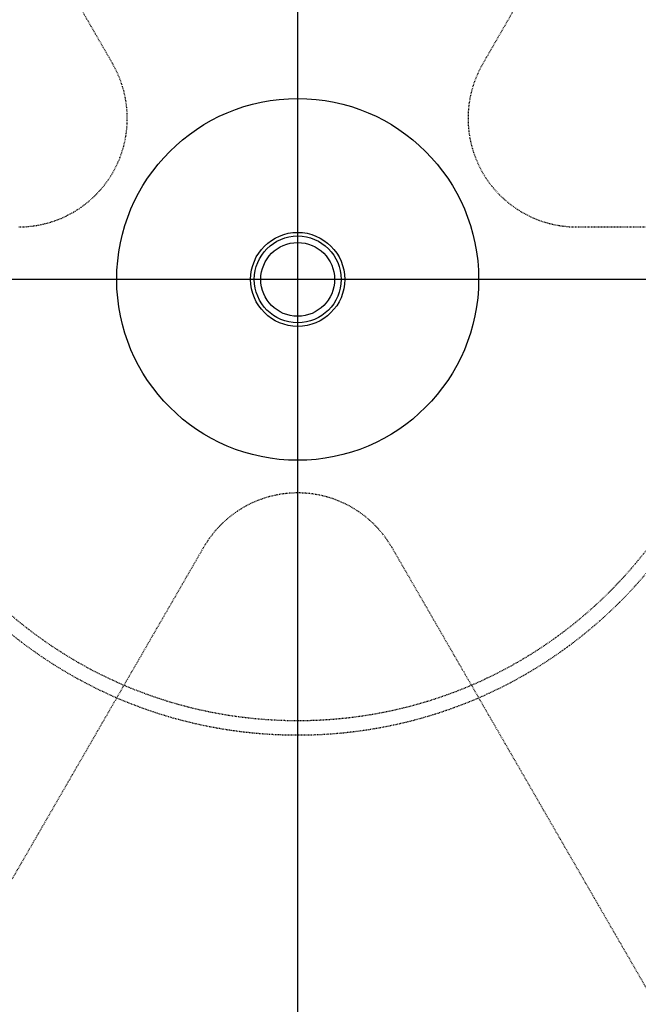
# Model space of a CAD drawing. Header units: millimetres. Extents: x -24622 to 2009, y -1603 to 2074.
# Tile 213 of 256: x 585 to 670, y 1605 to 1741. Entities that reach past the tile are written whole.
import ezdxf
from ezdxf.lldxf.tags import DXFTag

# ---------------------------------------------------------------- set-up
doc = ezdxf.new("R2010")
doc.units = ezdxf.units.MM
doc.linetypes.add('HIDDEN', pattern=[0.2, 0.1, -0.1])
doc.layers.add('02___PRT_ALL_AXES', color=7, linetype='Continuous')
doc.layers.add('DEFAULT_2', color=8, linetype='HIDDEN')
tags = doc.linetypes.add('CENTER', pattern=[2, 1.25, -0.25, 0.25, -0.25]).pattern_tags.tags
tags[10:11] = [DXFTag(74, 4), DXFTag(75, 0), DXFTag(340, '0'), DXFTag(46, 1.0), DXFTag(50, 0.0), DXFTag(44, 0.0), DXFTag(45, 0.0)]
tags[8:9] = [DXFTag(74, 4), DXFTag(75, 0), DXFTag(340, '0'), DXFTag(46, 1.0), DXFTag(50, 0.0), DXFTag(44, 0.0), DXFTag(45, 0.0)]
tags[6:7] = [DXFTag(74, 4), DXFTag(75, 0), DXFTag(340, '0'), DXFTag(46, 1.0), DXFTag(50, 0.0), DXFTag(44, 0.0), DXFTag(45, 0.0)]
tags[4:5] = [DXFTag(74, 4), DXFTag(75, 0), DXFTag(340, '0'), DXFTag(46, 1.0), DXFTag(50, 0.0), DXFTag(44, 0.0), DXFTag(45, 0.0)]
doc.dimstyles.new('副本 12', dxfattribs={"dimtxt": 12, "dimasz": 6, "dimexe": 1, "dimexo": 1.2, "dimgap": 2, "dimtad": 0, "dimtxsty": 'Standard', "dimblk": 'OPEN30', "dimcen": 0, "dimclrd": 5, "dimclre": 3, "dimclrt": 256, "dimadec": 0, "dimazin": 2, "dimtm": 1e-09, "dimtfac": 0.6, "dimtofl": 0, "dimtmove": 0, "dimatfit": 3, "dimldrblk": 'OPEN30', "dimfxl": 0, "dimtolj": 1, "dimarcsym": 0})

# ---------------------------------------------------------------- blocks, each defined once
blk = doc.blocks.new('_Open30')
at = {"color": 0, "linetype": 'ByBlock', "lineweight": -2}
for p, q in [((-1, 0.268), (0, 0)), ((0, 0), (-1, -0.268)), ((0, 0), (-1, 0))]:
    blk.add_line(p, q, dxfattribs=at)
blk = doc.blocks.new('*D157')
at = {"color": 5, "linetype": 'ByBlock', "lineweight": -2}
blk.add_line((796.47, 1521.23), (785.21, 1533.14), dxfattribs=at)
at = {"layer": 'Defpoints', "color": 0, "linetype": 'ByBlock'}
for p in [(465.19, 1871.88), (781.09, 1537.51)]:
    blk.add_point(p, dxfattribs=at)
at = {"color": 5, "linetype": 'ByBlock', "lineweight": -2, "xscale": 6, "yscale": 6, "zscale": 6, "rotation": 133.3724293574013}
blk.add_blockref('_Open30', (781.09, 1537.51), dxfattribs=at)
at = {"linetype": 'ByBlock', "insert": (812.26, 1504.51), "char_height": 12, "attachment_point": 5, "rotation": 313.3724}
blk.add_mtext('\\A1;∅460', dxfattribs=at)

msp = doc.modelspace()

# ---------------------------------------------------------------- linework, layer by layer
at = {"color": 1, "linetype": 'CENTER', "ltscale": 233.68}
for p, q in [((623.144, 1451.694), (623.144, 1957.694)), ((876.144, 1704.694), (370.144, 1704.694))]:
    msp.add_line(p, q, dxfattribs=at)
at = {"color": 7, "linetype": 'Continuous'}
for radius in [6, 5.1]:
    msp.add_circle((623.144, 1704.694), radius, dxfattribs=at)
for centre, radius, start, end in [((639.144, 1704.694), 214, 0, 180), ((623.144, 1704.694), 170, 213.38144, 259.82887)]:
    msp.add_arc(centre, radius, start, end, dxfattribs=at)
at = {"layer": '02___PRT_ALL_AXES', "color": 7, "linetype": 'Continuous'}
for radius in [153, 150, 25, 6.5]:
    msp.add_circle((623.144, 1704.694), radius, dxfattribs=at)
at = {"layer": 'DEFAULT_2', "color": 8, "linetype": 'HIDDEN'}
for p, q in [((556.283, 1806.001), (597.596, 1734.444)), ((690.005, 1806.001), (648.692, 1734.444)), ((661.682, 1711.944), (744.309, 1711.944)), ((610.153, 1667.694), (568.84, 1596.137)), ((636.134, 1667.694), (677.448, 1596.137))]:
    msp.add_line(p, q, dxfattribs=at)
for radius in [63, 61]:
    msp.add_circle((623.144, 1704.694), radius, dxfattribs=at)
for centre, radius, start, end in [((623.144, 1704.694), 170, 275.40872, 180), ((623.144, 1704.694), 168, 0, 180), ((623.144, 1704.694), 153, 270, 180), ((623.144, 1704.694), 148, 9.22312, 110.77688), ((623.144, 1704.694), 147.5, 94.86141, 205.13859), ((623.144, 1704.694), 146.7, 91.17177, 268.43755), ((623.144, 1704.694), 146.7, 271.56245, 88.82823), ((623.144, 1704.694), 147.5, 334.86141, 85.13859), ((623.144, 1704.694), 145.5, 91.18131, 268.87661), ((623.144, 1704.694), 145, 8.77204, 111.22796), ((623.144, 1704.694), 145.5, 271.12339, 88.81869), ((623.144, 1704.694), 143, 8.4611, 111.5389), ((584.606, 1726.944), 15, 270, 30), ((661.682, 1726.944), 15, 150, 270), ((623.144, 1704.694), 168, 274.85842, 0), ((623.144, 1704.694), 143, 248.4611, 351.5389), ((623.144, 1704.694), 145, 248.77269, 351.22674), ((623.144, 1704.694), 148, 249.22312, 350.77688), ((623.144, 1660.194), 15, 30, 150), ((623.144, 1704.694), 147.5, 214.86141, 325.13859)]:
    msp.add_arc(centre, radius, start, end, dxfattribs=at)

# ---------------------------------------------------------------- dimensions: what is measured, and where the dimension line sits
at = {"color": 5, "linetype": 'ByBlock'}
dim = msp.add_diameter_dim_2p(p1=(465.194, 1871.882), p2=(781.094, 1537.506), dimstyle='副本 12', dxfattribs=at)
dim.commit()
dim.dimension.update_dxf_attribs({"geometry": '*D157', "text_midpoint": (812.263, 1504.513), "dimtype": 163})

doc.saveas('drawing.dxf')
